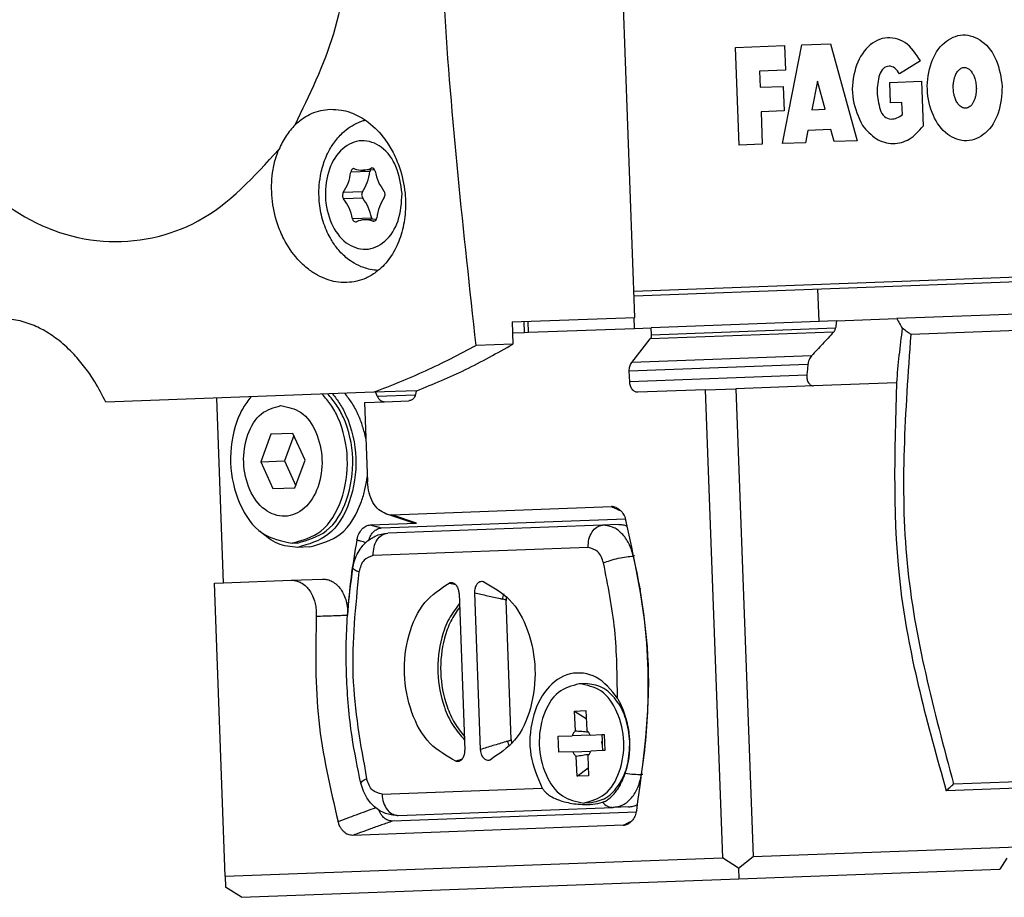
# Model space of a CAD drawing. Header units: millimetres. Extents: x -285 to 1270, y -233 to 203.
# Tile 14 of 26: x 524 to 569, y -233 to -192. Entities that reach past the tile are written whole.
import ezdxf

# ---------------------------------------------------------------- set-up
doc = ezdxf.new("R2010")
doc.units = ezdxf.units.MM

# ---------------------------------------------------------------- blocks, each defined once
blk = doc.blocks.new('CABEZA__33', base_point=(532.601, -232.801))
at = {"color": 3, "linetype": 'Continuous'}
for p, q in [((560.437, -206.298), (560.382, -204.799)), ((551.937, -206.613), (551.918, -206.109)), ((546.88, -206.8), (546.861, -206.296)), ((547.066, -206.793), (547.048, -206.29)), ((552.717, -206.907), (561.195, -206.593)), ((561.106, -206.788), (552.661, -207.101)), ((560.09, -207.881), (551.812, -208.188)), ((559.923, -208.27), (551.7, -208.575)), ((559.875, -208.766), (551.719, -209.069)), ((540.103, -209.731), (541.858, -209.666)), ((541.91, -215.579), (540.763, -215.193)), ((549.806, -216.699), (539.913, -217.065)), ((551.955, -217.09), (551.893, -217.092)), ((552.327, -227.142), (552.265, -227.144)), ((540.32, -228.058), (547.696, -227.784))]:
    blk.add_line(p, q, dxfattribs=at)
at = {"color": 7, "linetype": 'Continuous'}
for p, q in [((575.138, -205.753), (564.013, -206.165)), ((561.241, -206.268), (564.013, -206.165)), ((547.066, -206.793), (551.937, -206.613)), ((551.937, -206.613), (552.705, -206.584)), ((560.437, -206.298), (552.705, -206.584)), ((552.717, -206.907), (552.705, -206.584)), ((561.241, -206.268), (560.437, -206.298)), ((580.201, -206.316), (564.658, -206.892)), ((546.326, -206.821), (546.88, -206.8)), ((546.88, -206.8), (547.066, -206.793)), ((551.812, -208.188), (552.661, -207.101)), ((551.719, -209.069), (551.7, -208.575)), ((555.197, -209.44), (556.611, -209.388)), ((560.186, -209.255), (556.611, -209.388)), ((556.611, -209.388), (557.409, -230.927)), ((564, -209.114), (560.186, -209.255)), ((533.025, -218.321), (532.71, -209.824)), ((555.197, -209.44), (552.09, -209.555)), ((555.197, -209.44), (555.996, -230.979)), ((539.51, -210.021), (540.426, -209.987)), ((539.51, -210.021), (539.646, -213.68)), ((540.426, -209.987), (541.555, -209.946)), ((535.198, -211.486), (534.734, -212.754)), ((536.218, -211.448), (535.198, -211.486)), ((536.259, -211.539), (535.829, -212.713)), ((536.774, -212.678), (536.218, -211.448)), ((534.734, -212.754), (535.829, -212.713)), ((534.734, -212.754), (535.29, -213.984)), ((535.829, -212.713), (536.344, -213.853)), ((536.31, -213.946), (536.774, -212.678)), ((535.29, -213.984), (536.31, -213.946)), ((540.763, -215.193), (550.876, -214.818)), ((541.643, -215.54), (540.496, -215.153)), ((539.789, -215.658), (541.91, -215.579)), ((540.301, -215.8), (551.526, -215.384)), ((550.475, -215.673), (540.583, -216.04)), ((551.182, -215.647), (550.475, -215.673)), ((536.425, -216.494), (536.177, -216.503)), ((536.997, -216.673), (536.432, -216.694)), ((532.601, -218.337), (533.025, -218.321)), ((533.101, -231.828), (532.601, -218.337)), ((533.025, -218.321), (536.142, -218.206)), ((536.142, -218.206), (537.578, -218.152)), ((545.003, -218.28), (544.973, -218.272)), ((543.869, -218.812), (544.137, -226.023)), ((544.576, -218.786), (544.843, -225.997)), ((552.24, -218.61), (552.198, -218.611)), ((546.266, -225.542), (546.029, -219.133)), ((549.684, -222.957), (549.4, -222.968)), ((552.599, -223.6), (552.571, -223.601)), ((549.185, -224.227), (549.708, -224.207)), ((549.219, -225.136), (549.185, -224.227)), ((549.185, -224.227), (549.722, -224.576)), ((549.708, -224.207), (549.742, -225.117)), ((548.429, -225.386), (549.072, -225.362)), ((548.456, -226.125), (548.429, -225.386)), ((549.906, -225.331), (549.072, -225.362)), ((549.906, -225.331), (550.442, -225.311)), ((550.442, -225.311), (550.548, -225.307)), ((550.442, -225.311), (550.451, -225.568)), ((550.548, -225.307), (550.576, -226.046)), ((549.099, -226.101), (548.456, -226.125)), ((549.099, -226.101), (549.933, -226.07)), ((550.469, -226.05), (549.933, -226.07)), ((550.46, -225.794), (550.469, -226.05)), ((550.576, -226.046), (550.469, -226.05)), ((545.277, -226.48), (545.306, -226.469)), ((549.296, -227.225), (549.263, -226.315)), ((549.786, -226.296), (549.819, -227.205)), ((549.296, -227.225), (549.806, -226.837)), ((566.631, -227.583), (580.97, -227.052)), ((549.819, -227.205), (549.296, -227.225)), ((580.981, -227.351), (566.29, -227.896)), ((552.026, -228.875), (540.801, -229.291)), ((541.064, -229.031), (550.957, -228.664)), ((549.887, -228.454), (549.604, -228.464)), ((551.663, -228.638), (550.957, -228.664)), ((557.409, -230.927), (619.592, -228.622)), ((551.419, -229.487), (538.968, -229.949)), ((533.101, -231.828), (555.996, -230.979)), ((556.721, -231.453), (555.996, -230.979)), ((556.721, -231.453), (557.409, -230.927)), ((569.087, -230.994), (568.752, -231.507)), ((556.721, -231.453), (556.739, -231.952)), ((556.739, -231.952), (568.752, -231.507)), ((533.101, -231.828), (533.12, -232.327)), ((533.845, -232.801), (556.739, -231.952)), ((533.845, -232.801), (533.12, -232.327))]:
    blk.add_line(p, q, dxfattribs=at)
for centre, radius, start, end in [((610.481, -212.813), 46.629, 172.3511, 175.4503), ((550.893, -215.331), 0.514, 66.7968, 91.9014), ((540.738, -214.443), 0.75, 251.1868, 271.9405), ((541.885, -214.829), 0.75, 251.1868, 271.9405), ((543.508, -218.571), 0.253, 77.2096, 113.5975), ((525.88, -223.088), 26.697, 358.8983, 9.6525), ((550.678, -225.672), 0.25, 155.1895, 209.0551), ((551.236, -225.652), 0.789, 173.8814, 190.3631), ((547.649, -225.787), 4.082, 341.4455, 2.1507), ((543.794, -226.29), 0.253, 250.6471, 287.035), ((551.398, -228.974), 0.514, 272.3431, 297.4477)]:
    blk.add_arc(centre, radius, start, end, dxfattribs=at)
at = {"color": 3, "linetype": 'Continuous'}
for centre, radius, start, end in [((526.717, -222.95), 25.848, 9.6634, 13.0988), ((545.694, -219.802), 0.748, 63.3679, 77.1141), ((526.362, -223.12), 26.214, 351.1695, 358.9488), ((545.883, -224.901), 0.748, 287.1304, 300.8767)]:
    blk.add_arc(centre, radius, start, end, dxfattribs=at)
at = {"color": 7, "linetype": 'Continuous'}
for points, knots in [([(564.013, -206.165), (564.055, -206.239), (564.139, -206.386), (564.225, -206.533), (564.268, -206.606)], [0, 0, 0, 0, 0.2541256, 0.5092273, 0.5092273, 0.5092273, 0.5092273]), ([(561.106, -206.788), (561.119, -206.772), (561.142, -206.745), (561.165, -206.7), (561.184, -206.652), (561.191, -206.615), (561.195, -206.593)], [0, 0, 0, 0, 0.0624059, 0.1063843, 0.1507536, 0.217411, 0.217411, 0.217411, 0.217411]), ([(561.241, -206.268), (561.233, -206.322), (561.218, -206.43), (561.203, -206.539), (561.195, -206.593)], [0, 0, 0, 0, 0.1641745, 0.3284478, 0.3284478, 0.3284478, 0.3284478]), ([(564.658, -206.892), (564.625, -206.868), (564.56, -206.82), (564.463, -206.749), (564.365, -206.678), (564.3, -206.63), (564.268, -206.606)], [0, 0, 0, 0, 0.1209656, 0.2418427, 0.3627963, 0.4836589, 0.4836589, 0.4836589, 0.4836589]), ([(552.717, -206.907), (552.716, -206.944), (552.714, -207.013), (552.678, -207.073), (552.661, -207.101)], [0, 0, 0, 0, 0.1069444, 0.2046248, 0.2046248, 0.2046248, 0.2046248]), ([(561.106, -206.788), (560.936, -206.97), (560.595, -207.332), (560.258, -207.698), (560.09, -207.881)], [0, 0, 0, 0, 0.747067, 1.492396, 1.492396, 1.492396, 1.492396]), ([(564.658, -206.892), (564.405, -210.419), (563.903, -217.427), (565.726, -224.212), (566.631, -227.583)], [0, 0, 0, 0, 10.524812, 20.915717, 20.915717, 20.915717, 20.915717]), ([(560.09, -207.881), (560.068, -207.907), (560.023, -207.962), (559.972, -208.064), (559.937, -208.168), (559.927, -208.241), (559.923, -208.27)], [0, 0, 0, 0, 0.10212, 0.2097648, 0.3418034, 0.4302463, 0.4302463, 0.4302463, 0.4302463]), ([(551.7, -208.575), (551.703, -208.502), (551.707, -208.364), (551.778, -208.244), (551.812, -208.188)], [0, 0, 0, 0, 0.2138888, 0.4092495, 0.4092495, 0.4092495, 0.4092495]), ([(559.923, -208.27), (559.915, -208.353), (559.898, -208.518), (559.883, -208.684), (559.875, -208.766)], [0, 0, 0, 0, 0.2489843, 0.4981391, 0.4981391, 0.4981391, 0.4981391]), ([(559.875, -208.766), (559.874, -208.793), (559.87, -208.856), (559.881, -208.95), (559.907, -209.041), (559.946, -209.12), (559.995, -209.181), (560.054, -209.225), (560.116, -209.252), (560.163, -209.254), (560.186, -209.255)], [0, 0, 0, 0, 0.0801925, 0.1903554, 0.279463, 0.3627165, 0.4540356, 0.5131155, 0.5827123, 0.6518171, 0.6518171, 0.6518171, 0.6518171]), ([(552.09, -209.555), (552.043, -209.548), (551.942, -209.534), (551.823, -209.417), (551.74, -209.258), (551.726, -209.133), (551.719, -209.069)], [0, 0, 0, 0, 0.1405503, 0.2983593, 0.4777652, 0.6709899, 0.6709899, 0.6709899, 0.6709899]), ([(564, -209.114), (563.905, -212.329), (563.719, -218.706), (565.437, -224.85), (566.29, -227.896)], [0, 0, 0, 0, 9.588663, 19.018272, 19.018272, 19.018272, 19.018272]), ([(534.28, -209.765), (534.155, -209.933), (533.894, -210.281), (533.455, -211.273), (533.235, -212.818), (533.637, -214.64), (534.633, -216.178), (535.693, -216.401), (536.177, -216.503)], [0, 0, 0, 0, 0.625784, 1.301491, 3.235285, 5.16908, 6.87254, 8.309266, 8.309266, 8.309266, 8.309266]), ([(536.177, -216.503), (536.653, -216.365), (537.693, -216.064), (538.572, -214.457), (538.839, -212.61), (538.505, -211.086), (537.994, -210.129), (537.708, -209.801), (537.57, -209.644)], [0, 0, 0, 0, 1.436726, 3.140187, 5.073981, 7.007775, 7.683482, 8.309266, 8.309266, 8.309266, 8.309266]), ([(536.425, -216.494), (536.9, -216.356), (537.94, -216.055), (538.82, -214.448), (539.086, -212.601), (538.753, -211.077), (538.241, -210.12), (537.955, -209.792), (537.818, -209.634)], [0, 0, 0, 0, 1.436726, 3.140187, 5.073981, 7.007775, 7.683482, 8.309266, 8.309266, 8.309266, 8.309266]), ([(538.04, -209.626), (538.156, -209.774), (538.396, -210.079), (538.891, -211.028), (539.234, -212.596), (538.953, -214.54), (538.028, -216.232), (536.933, -216.549), (536.432, -216.694)], [0, 0, 0, 0, 0.562575, 1.162608, 3.198181, 5.233754, 7.02687, 8.539213, 8.539213, 8.539213, 8.539213]), ([(539.572, -211.685), (539.528, -211.496), (539.442, -211.121), (539.229, -210.574), (538.961, -210.058), (538.721, -209.753), (538.605, -209.605)], [0, 0, 0, 0, 0.581257, 1.154852, 1.754885, 2.31746, 2.31746, 2.31746, 2.31746]), ([(540.103, -209.731), (540.091, -209.701), (540.066, -209.641), (540.039, -209.582), (540.026, -209.553)], [0, 0, 0, 0, 0.0977155, 0.1948194, 0.1948194, 0.1948194, 0.1948194]), ([(540.103, -209.731), (540.141, -209.805), (540.211, -209.941), (540.359, -209.973), (540.426, -209.987)], [0, 0, 0, 0, 0.2349873, 0.431671, 0.431671, 0.431671, 0.431671]), ([(541.89, -209.483), (541.884, -209.539), (541.873, -209.647), (541.806, -209.794), (541.701, -209.914), (541.602, -209.935), (541.555, -209.946)], [0, 0, 0, 0, 0.1666923, 0.3223991, 0.4802081, 0.6207585, 0.6207585, 0.6207585, 0.6207585]), ([(535.659, -210.168), (535.34, -210.26), (534.642, -210.463), (534.052, -211.541), (533.874, -212.782), (534.144, -214.03), (534.811, -215.001), (535.853, -215.402), (536.864, -214.925), (537.456, -213.907), (537.633, -212.642), (537.364, -211.418), (536.696, -210.387), (535.985, -210.237), (535.659, -210.168)], [0, 0, 0, 0, 0.964119, 2.107231, 3.404908, 4.702586, 5.845698, 6.809817, 7.773935, 8.917047, 10.214725, 11.512403, 12.655514, 13.619633, 13.619633, 13.619633, 13.619633]), ([(536.997, -216.673), (537.498, -216.529), (538.594, -216.215), (539.263, -214.969), (539.549, -214.036), (539.608, -213.654), (539.638, -213.462)], [0, 0, 0, 0, 1.512343, 3.30546, 3.879055, 4.460312, 4.460312, 4.460312, 4.460312]), ([(540.496, -215.153), (540.382, -215.096), (540.138, -214.973), (539.879, -214.615), (539.696, -214.177), (539.663, -213.849), (539.646, -213.68)], [0, 0, 0, 0, 0.379137, 0.809087, 1.286762, 1.792293, 1.792293, 1.792293, 1.792293]), ([(551.095, -214.859), (551.145, -214.886), (551.25, -214.942), (551.385, -215.09), (551.486, -215.262), (551.528, -215.392), (551.545, -215.446)], [0, 0, 0, 0, 0.1697362, 0.353399, 0.5919613, 0.7622737, 0.7622737, 0.7622737, 0.7622737]), ([(539.164, -216.348), (539.177, -216.294), (539.198, -216.201), (539.249, -216.075), (539.309, -215.962), (539.385, -215.859), (539.478, -215.772), (539.576, -215.71), (539.68, -215.669), (539.753, -215.662), (539.789, -215.658)], [0, 0, 0, 0, 0.165902, 0.287366, 0.404694, 0.549998, 0.670673, 0.78542, 0.895016, 1.002831, 1.002831, 1.002831, 1.002831]), ([(551.624, -215.729), (551.552, -215.703), (551.409, -215.652), (551.257, -215.649), (551.182, -215.647)], [0, 0, 0, 0, 0.2279461, 0.4520193, 0.4520193, 0.4520193, 0.4520193]), ([(536.432, -216.694), (536.117, -216.663), (535.464, -216.6), (534.963, -216.175), (534.704, -215.954)], [0, 0, 0, 0, 0.926638, 1.920564, 1.920564, 1.920564, 1.920564]), ([(538.977, -217.645), (538.996, -217.551), (539.038, -217.333), (539.162, -217.014), (539.334, -216.729), (539.542, -216.487), (539.763, -216.305), (540.021, -216.162), (540.288, -216.067), (540.485, -216.049), (540.583, -216.04)], [0, 0, 0, 0, 0.286844, 0.665149, 1.020457, 1.281593, 1.619724, 1.869174, 2.166391, 2.460239, 2.460239, 2.460239, 2.460239]), ([(539.711, -216.353), (539.72, -216.328), (539.734, -216.283), (539.773, -216.193), (539.826, -216.096), (539.908, -215.99), (539.994, -215.911), (540.093, -215.85), (540.193, -215.811), (540.265, -215.804), (540.301, -215.8)], [0, 0, 0, 0, 0.0786688, 0.1423228, 0.2960658, 0.4065985, 0.5439759, 0.6433462, 0.753484, 0.8618195, 0.8618195, 0.8618195, 0.8618195]), ([(539.164, -216.348), (539.065, -216.919), (538.864, -218.067), (538.775, -219.228), (538.729, -219.812)], [0, 0, 0, 0, 1.737677, 3.492601, 3.492601, 3.492601, 3.492601]), ([(539.344, -227.549), (539.197, -226.834), (538.861, -225.206), (538.646, -222.616), (538.669, -220.017), (538.883, -218.369), (538.977, -217.645)], [0, 0, 0, 0, 2.188523, 4.983335, 7.778146, 9.966669, 9.966669, 9.966669, 9.966669]), ([(536.142, -218.206), (536.234, -218.211), (536.392, -218.221), (536.63, -218.329), (536.823, -218.478), (536.999, -218.691), (537.136, -218.932), (537.231, -219.203), (537.295, -219.516), (537.294, -219.732), (537.293, -219.861)], [0, 0, 0, 0, 0.274551, 0.468838, 0.775306, 0.997888, 1.292677, 1.601881, 1.858802, 2.246322, 2.246322, 2.246322, 2.246322]), ([(537.578, -218.152), (537.656, -218.156), (537.813, -218.164), (538.04, -218.26), (538.248, -218.414), (538.428, -218.624), (538.573, -218.881), (538.676, -219.173), (538.735, -219.488), (538.731, -219.704), (538.729, -219.812)], [0, 0, 0, 0, 0.231033, 0.470278, 0.726549, 1.000391, 1.295753, 1.605527, 1.926789, 2.25068, 2.25068, 2.25068, 2.25068]), ([(543.71, -226.528), (543.289, -226.289), (542.379, -225.773), (541.597, -224.259), (541.26, -222.519), (541.468, -220.759), (542.135, -219.191), (543.004, -218.609), (543.407, -218.339)], [0, 0, 0, 0, 1.428045, 3.081409, 4.889914, 6.698419, 8.351783, 9.779829, 9.779829, 9.779829, 9.779829]), ([(543.869, -218.812), (543.867, -218.783), (543.863, -218.726), (543.845, -218.646), (543.818, -218.568), (543.782, -218.496), (543.735, -218.431), (543.685, -218.384), (543.629, -218.345), (543.588, -218.332), (543.564, -218.325)], [0, 0, 0, 0, 0.0870051, 0.1726581, 0.2434798, 0.3358458, 0.4117479, 0.4830353, 0.54012, 0.6139507, 0.6139507, 0.6139507, 0.6139507]), ([(544.973, -218.272), (544.947, -218.268), (544.895, -218.262), (544.816, -218.284), (544.745, -218.328), (544.678, -218.398), (544.63, -218.482), (544.597, -218.578), (544.577, -218.677), (544.576, -218.749), (544.576, -218.786)], [0, 0, 0, 0, 0.0777853, 0.1562261, 0.2388277, 0.3280342, 0.4436561, 0.5264892, 0.633398, 0.7429755, 0.7429755, 0.7429755, 0.7429755]), ([(545.003, -218.28), (545.424, -218.52), (546.334, -219.036), (547.115, -220.549), (547.453, -222.29), (547.245, -224.05), (546.578, -225.617), (545.709, -226.199), (545.306, -226.469)], [0, 0, 0, 0, 1.428045, 3.081409, 4.889914, 6.698419, 8.351783, 9.779829, 9.779829, 9.779829, 9.779829]), ([(546.044, -218.951), (546.038, -218.985), (546.028, -219.046), (546.028, -219.107), (546.029, -219.133)], [0, 0, 0, 0, 0.1035753, 0.1832634, 0.1832634, 0.1832634, 0.1832634]), ([(543.893, -219.438), (543.748, -219.651), (543.448, -220.094), (543.091, -221.107), (542.941, -222.457), (543.19, -223.792), (543.622, -224.776), (543.954, -225.195), (544.114, -225.397)], [0, 0, 0, 0, 0.769285, 1.60015, 3.193648, 4.787146, 5.618011, 6.387296, 6.387296, 6.387296, 6.387296]), ([(537.293, -219.861), (537.264, -221.468), (537.205, -224.663), (537.935, -227.774), (538.298, -229.321)], [0, 0, 0, 0, 4.799753, 9.545563, 9.545563, 9.545563, 9.545563]), ([(551.156, -223.633), (550.865, -223.256), (550.323, -222.555), (548.906, -222.36), (547.758, -223.214), (547.155, -224.613), (547.044, -226.267), (547.481, -227.285), (547.696, -227.784)], [0, 0, 0, 0, 1.381436, 2.576011, 3.85171, 5.371596, 7.043611, 8.656285, 8.656285, 8.656285, 8.656285]), ([(549.4, -222.968), (549.056, -223.068), (548.303, -223.286), (547.667, -224.447), (547.475, -225.791), (547.766, -227.117), (548.487, -228.228), (549.253, -228.39), (549.604, -228.464)], [0, 0, 0, 0, 1.039736, 2.272504, 3.67196, 5.071416, 6.304184, 7.34392, 7.34392, 7.34392, 7.34392]), ([(549.604, -228.464), (549.948, -228.364), (550.701, -228.146), (551.338, -226.985), (551.529, -225.641), (551.239, -224.315), (550.518, -223.204), (549.751, -223.042), (549.4, -222.968)], [0, 0, 0, 0, 1.039736, 2.272504, 3.67196, 5.071416, 6.304184, 7.34392, 7.34392, 7.34392, 7.34392]), ([(551.729, -225.633), (551.688, -225.278), (551.609, -224.594), (551.156, -223.719), (550.499, -223.071), (549.945, -222.994), (549.684, -222.957)], [0, 0, 0, 0, 1.062736, 2.049468, 2.917418, 3.690445, 3.690445, 3.690445, 3.690445]), ([(551.729, -225.633), (551.724, -225.543), (551.712, -225.334), (551.66, -224.983), (551.569, -224.592), (551.446, -224.226), (551.326, -223.945), (551.24, -223.778), (551.189, -223.687), (551.167, -223.651), (551.156, -223.633)], [0, 0, 0, 0, 0.271636, 0.628797, 1.060775, 1.474906, 1.786834, 1.977089, 2.035937, 2.101387, 2.101387, 2.101387, 2.101387]), ([(549.219, -225.136), (549.189, -225.168), (549.128, -225.236), (549.091, -225.319), (549.072, -225.362)], [0, 0, 0, 0, 0.1305274, 0.2711697, 0.2711697, 0.2711697, 0.2711697]), ([(549.219, -225.136), (549.318, -225.144), (549.515, -225.159), (549.712, -225.176), (549.81, -225.184)], [0, 0, 0, 0, 0.2966439, 0.5933276, 0.5933276, 0.5933276, 0.5933276]), ([(549.906, -225.331), (549.883, -225.289), (549.84, -225.209), (549.774, -225.147), (549.742, -225.117)], [0, 0, 0, 0, 0.1406422, 0.2711697, 0.2711697, 0.2711697, 0.2711697]), ([(546.266, -225.542), (546.268, -225.569), (546.272, -225.63), (546.286, -225.69), (546.295, -225.723)], [0, 0, 0, 0, 0.0797017, 0.1832634, 0.1832634, 0.1832634, 0.1832634]), ([(549.887, -228.454), (550.145, -228.398), (550.692, -228.28), (551.299, -227.585), (551.687, -226.679), (551.714, -225.991), (551.729, -225.633)], [0, 0, 0, 0, 0.773674, 1.641694, 2.628426, 3.691162, 3.691162, 3.691162, 3.691162]), ([(543.868, -226.531), (543.888, -226.524), (543.929, -226.508), (543.98, -226.468), (544.028, -226.416), (544.071, -226.348), (544.104, -226.27), (544.124, -226.194), (544.137, -226.114), (544.137, -226.056), (544.137, -226.023)], [0, 0, 0, 0, 0.0637297, 0.1309411, 0.1907642, 0.2781225, 0.3704885, 0.4413102, 0.513638, 0.6139615, 0.6139615, 0.6139615, 0.6139615]), ([(544.843, -225.997), (544.845, -226.026), (544.851, -226.098), (544.876, -226.195), (544.92, -226.295), (544.974, -226.376), (545.045, -226.441), (545.125, -226.482), (545.206, -226.496), (545.257, -226.484), (545.277, -226.48)], [0, 0, 0, 0, 0.088085, 0.2164582, 0.2992913, 0.4149131, 0.5041196, 0.5867212, 0.6806115, 0.7428718, 0.7428718, 0.7428718, 0.7428718]), ([(549.099, -226.101), (549.121, -226.143), (549.165, -226.223), (549.231, -226.285), (549.263, -226.315)], [0, 0, 0, 0, 0.1406422, 0.2711697, 0.2711697, 0.2711697, 0.2711697]), ([(549.786, -226.296), (549.815, -226.264), (549.876, -226.196), (549.914, -226.113), (549.933, -226.07)], [0, 0, 0, 0, 0.1305274, 0.2711697, 0.2711697, 0.2711697, 0.2711697]), ([(549.849, -226.224), (549.751, -226.239), (549.556, -226.27), (549.36, -226.3), (549.263, -226.315)], [0, 0, 0, 0, 0.2966838, 0.5933276, 0.5933276, 0.5933276, 0.5933276]), ([(550.474, -228.425), (550.518, -228.407), (550.626, -228.365), (550.785, -228.256), (550.937, -228.116), (551.077, -227.953), (551.203, -227.772), (551.323, -227.561), (551.432, -227.331), (551.49, -227.169), (551.52, -227.086)], [0, 0, 0, 0, 0.142037, 0.347539, 0.572688, 0.761318, 0.989539, 1.234424, 1.487685, 1.751845, 1.751845, 1.751845, 1.751845]), ([(541.011, -229.03), (540.922, -229.026), (540.742, -229.018), (540.474, -228.943), (540.215, -228.819), (539.961, -228.636), (539.75, -228.413), (539.582, -228.166), (539.44, -227.887), (539.38, -227.673), (539.344, -227.549)], [0, 0, 0, 0, 0.267663, 0.538513, 0.82824, 1.126137, 1.473002, 1.742566, 2.020015, 2.407724, 2.407724, 2.407724, 2.407724]), ([(547.696, -227.784), (547.709, -227.804), (547.736, -227.847), (547.799, -227.923), (547.907, -228.029), (548.095, -228.162), (548.312, -228.27), (548.554, -228.36), (548.819, -228.435), (549.163, -228.499), (549.573, -228.533), (550.02, -228.533), (550.323, -228.461), (550.474, -228.425)], [0, 0, 0, 0, 0.069795, 0.151684, 0.296876, 0.522985, 0.837912, 1.020963, 1.297855, 1.664467, 2.066588, 2.532812, 2.997171, 2.997171, 2.997171, 2.997171]), ([(566.29, -227.896), (566.318, -227.87), (566.375, -227.818), (566.46, -227.739), (566.546, -227.661), (566.603, -227.609), (566.631, -227.583)], [0, 0, 0, 0, 0.1158026, 0.2315742, 0.3475339, 0.463193, 0.463193, 0.463193, 0.463193]), ([(540.801, -229.291), (540.76, -229.289), (540.687, -229.287), (540.585, -229.254), (540.486, -229.202), (540.395, -229.13), (540.305, -229.03), (540.245, -228.938), (540.2, -228.85), (540.182, -228.807), (540.172, -228.782)], [0, 0, 0, 0, 0.1231194, 0.2188731, 0.3183049, 0.455768, 0.5663039, 0.7199966, 0.7834393, 0.8617933, 0.8617933, 0.8617933, 0.8617933]), ([(552.041, -228.811), (552.019, -228.893), (551.985, -229.026), (551.884, -229.21), (551.774, -229.345), (551.673, -229.406), (551.635, -229.43)], [0, 0, 0, 0, 0.2527343, 0.4089185, 0.6283442, 0.7622399, 0.7622399, 0.7622399, 0.7622399]), ([(551.663, -228.638), (551.738, -228.631), (551.889, -228.616), (552.028, -228.554), (552.098, -228.523)], [0, 0, 0, 0, 0.2240732, 0.4520193, 0.4520193, 0.4520193, 0.4520193]), ([(538.968, -229.949), (538.932, -229.948), (538.86, -229.946), (538.754, -229.914), (538.653, -229.86), (538.56, -229.786), (538.475, -229.692), (538.406, -229.586), (538.343, -229.462), (538.315, -229.372), (538.298, -229.321)], [0, 0, 0, 0, 0.106609, 0.2149503, 0.328113, 0.4470277, 0.57268, 0.7054039, 0.8250402, 0.9878484, 0.9878484, 0.9878484, 0.9878484]), ([(541.011, -229.03), (541.02, -229.03), (541.038, -229.031), (541.055, -229.031), (541.064, -229.031)], [0, 0, 0, 0, 0.02627263, 0.0525984, 0.0525984, 0.0525984, 0.0525984])]:
    blk.add_open_spline(points, degree=3, knots=knots, dxfattribs=at)
at = {"color": 3, "linetype": 'Continuous'}
for points, knots in [([(550.876, -214.818), (550.945, -214.848), (551.085, -214.907), (551.224, -214.966), (551.294, -214.996)], [0, 0, 0, 0, 0.227423, 0.4546497, 0.4546497, 0.4546497, 0.4546497]), ([(539.789, -215.658), (539.815, -215.665), (539.867, -215.68), (539.978, -215.711), (540.123, -215.751), (540.242, -215.784), (540.301, -215.8)], [0, 0, 0, 0, 0.0810489, 0.1621065, 0.3469988, 0.5319373, 0.5319373, 0.5319373, 0.5319373]), ([(549.806, -216.699), (549.811, -216.569), (549.821, -216.318), (549.962, -215.989), (550.183, -215.736), (550.382, -215.693), (550.475, -215.673)], [0, 0, 0, 0, 0.386449, 0.745261, 1.060879, 1.34198, 1.34198, 1.34198, 1.34198]), ([(551.893, -217.092), (551.832, -216.893), (551.717, -216.512), (551.383, -216.048), (550.959, -215.724), (550.632, -215.69), (550.475, -215.673)], [0, 0, 0, 0, 0.619656, 1.186721, 1.693338, 2.157937, 2.157937, 2.157937, 2.157937]), ([(539.913, -217.065), (539.918, -216.935), (539.928, -216.685), (540.069, -216.356), (540.29, -216.103), (540.489, -216.06), (540.583, -216.04)], [0, 0, 0, 0, 0.386449, 0.745261, 1.060879, 1.34198, 1.34198, 1.34198, 1.34198]), ([(539.164, -216.348), (539.19, -216.356), (539.242, -216.371), (539.337, -216.398), (539.448, -216.43), (539.533, -216.455), (539.576, -216.467)], [0, 0, 0, 0, 0.0811244, 0.1622584, 0.2950842, 0.4279356, 0.4279356, 0.4279356, 0.4279356]), ([(539.913, -217.065), (539.755, -217.123), (539.403, -217.251), (539.31, -217.621), (539.259, -217.825)], [0, 0, 0, 0, 0.475144, 1.06291, 1.06291, 1.06291, 1.06291]), ([(550.514, -217.408), (550.448, -217.208), (550.328, -216.846), (549.967, -216.744), (549.806, -216.699)], [0, 0, 0, 0, 0.587766, 1.06291, 1.06291, 1.06291, 1.06291]), ([(550.514, -217.408), (550.617, -217.369), (550.84, -217.283), (551.195, -217.193), (551.551, -217.12), (551.785, -217.101), (551.893, -217.092)], [0, 0, 0, 0, 0.33067, 0.71489, 1.096444, 1.419577, 1.419577, 1.419577, 1.419577]), ([(551.156, -223.633), (551.146, -222.581), (551.126, -220.486), (550.718, -218.431), (550.514, -217.408)], [0, 0, 0, 0, 3.147571, 6.269741, 6.269741, 6.269741, 6.269741]), ([(539.259, -217.825), (539.18, -217.803), (539.064, -217.771), (538.998, -217.675), (538.977, -217.645)], [0, 0, 0, 0, 0.2344333, 0.3425975, 0.3425975, 0.3425975, 0.3425975]), ([(543.714, -218.412), (543.663, -218.4), (543.56, -218.376), (543.458, -218.352), (543.407, -218.339)], [0, 0, 0, 0, 0.1580503, 0.3160923, 0.3160923, 0.3160923, 0.3160923]), ([(544.576, -218.786), (544.775, -218.83), (545.172, -218.918), (545.584, -219.011), (545.814, -219.062), (545.845, -219.069), (545.86, -219.073)], [0, 0, 0, 0, 0.610135, 1.220352, 1.268209, 1.316067, 1.316067, 1.316067, 1.316067]), ([(545.92, -218.834), (545.904, -218.874), (545.874, -218.951), (545.865, -219.033), (545.86, -219.073)], [0, 0, 0, 0, 0.1284344, 0.2469565, 0.2469565, 0.2469565, 0.2469565]), ([(543.887, -219.275), (543.716, -219.503), (543.359, -219.98), (542.965, -221.058), (542.807, -222.462), (543.069, -223.85), (543.542, -224.896), (543.933, -225.345), (544.12, -225.56)], [0, 0, 0, 0, 0.85084, 1.778858, 3.404171, 5.029483, 5.957501, 6.808342, 6.808342, 6.808342, 6.808342]), ([(537.293, -219.861), (537.426, -219.857), (537.69, -219.848), (538.062, -219.835), (538.408, -219.823), (538.622, -219.816), (538.729, -219.812)], [0, 0, 0, 0, 0.397358, 0.794721, 1.115883, 1.437048, 1.437048, 1.437048, 1.437048]), ([(546.103, -225.615), (546.088, -225.62), (546.057, -225.629), (545.832, -225.698), (545.427, -225.82), (545.038, -225.938), (544.843, -225.997)], [0, 0, 0, 0, 0.047858, 0.095715, 0.705933, 1.316067, 1.316067, 1.316067, 1.316067]), ([(546.103, -225.615), (546.11, -225.654), (546.125, -225.736), (546.161, -225.81), (546.18, -225.849)], [0, 0, 0, 0, 0.118522, 0.2469565, 0.2469565, 0.2469565, 0.2469565]), ([(543.71, -226.528), (543.76, -226.512), (543.861, -226.481), (543.961, -226.449), (544.011, -226.433)], [0, 0, 0, 0, 0.1580429, 0.316094, 0.316094, 0.316094, 0.316094]), ([(539.344, -227.549), (539.363, -227.517), (539.422, -227.416), (539.534, -227.376), (539.612, -227.348)], [0, 0, 0, 0, 0.1081641, 0.3425975, 0.3425975, 0.3425975, 0.3425975]), ([(540.32, -228.058), (540.159, -228.012), (539.798, -227.91), (539.678, -227.548), (539.612, -227.348)], [0, 0, 0, 0, 0.475144, 1.06291, 1.06291, 1.06291, 1.06291]), ([(550.957, -228.664), (551.112, -228.636), (551.436, -228.578), (551.834, -228.223), (552.133, -227.736), (552.22, -227.347), (552.265, -227.144)], [0, 0, 0, 0, 0.4646, 0.971216, 1.538281, 2.157937, 2.157937, 2.157937, 2.157937]), ([(551.52, -227.086), (551.653, -227.105), (551.901, -227.141), (552.15, -227.143), (552.265, -227.144)], [0, 0, 0, 0, 0.4051717, 0.7485777, 0.7485777, 0.7485777, 0.7485777]), ([(540.32, -228.058), (540.335, -228.187), (540.364, -228.436), (540.525, -228.746), (540.746, -228.969), (540.926, -229.011), (541.011, -229.03)], [0, 0, 0, 0, 0.386449, 0.745261, 1.033658, 1.290972, 1.290972, 1.290972, 1.290972]), ([(550.474, -228.425), (550.545, -228.496), (550.679, -228.631), (550.867, -228.654), (550.957, -228.664)], [0, 0, 0, 0, 0.2909841, 0.5531088, 0.5531088, 0.5531088, 0.5531088]), ([(540.028, -228.679), (539.876, -228.736), (539.572, -228.848), (539.131, -229.012), (538.707, -229.169), (538.434, -229.27), (538.298, -229.321)], [0, 0, 0, 0, 0.486808, 0.973274, 1.409374, 1.845207, 1.845207, 1.845207, 1.845207]), ([(540.801, -229.291), (540.632, -229.351), (540.294, -229.472), (539.82, -229.643), (539.378, -229.801), (539.104, -229.899), (538.968, -229.949)], [0, 0, 0, 0, 0.538586, 1.076785, 1.512517, 1.948003, 1.948003, 1.948003, 1.948003]), ([(551.419, -229.487), (551.487, -229.452), (551.621, -229.383), (551.756, -229.314), (551.823, -229.279)], [0, 0, 0, 0, 0.2274272, 0.454658, 0.454658, 0.454658, 0.454658])]:
    blk.add_open_spline(points, degree=3, knots=knots, dxfattribs=at)
at = {"color": 7, "linetype": 'Continuous'}
blk.add_open_spline([(552.041, -228.811), (552.352, -226.569), (552.976, -222.085), (552.022, -217.659), (551.545, -215.446)], degree=3, dxfattribs=at)
at = {"color": 3, "linetype": 'Continuous'}
blk.add_open_spline([(539.259, -217.825), (539.091, -219.421), (538.755, -222.612), (539.326, -225.769), (539.612, -227.348)], degree=3, dxfattribs=at)
blk = doc.blocks.new('REGLA__34', base_point=(515.369, -210.013))
at = {"color": 7, "linetype": 'Continuous'}
for p, q in [((551.961, -206.108), (550.833, -175.683)), ((551.924, -205.112), (1071.573, -185.855)), ((539.973, -199.312), (539.436, -199.332)), ((540.057, -201.593), (539.521, -201.613)), ((546.308, -206.317), (551.961, -206.108)), ((546.308, -206.317), (546.345, -207.337)), ((546.345, -207.337), (544.652, -207.4)), ((539.936, -209.556), (527.609, -210.013)), ((541.923, -209.482), (539.936, -209.556))]:
    blk.add_line(p, q, dxfattribs=at)
at = {"color": 3, "linetype": 'Continuous'}
for p, q in [((1071.566, -185.655), (551.916, -204.912)), ((559.642, -193.568), (560.967, -193.519)), ((560.967, -193.519), (562.194, -197.977)), ((556.595, -193.681), (558.847, -193.598)), ((556.761, -198.178), (556.595, -193.681)), ((558.749, -198.105), (559.642, -193.568)), ((558.847, -193.598), (558.889, -194.722)), ((565.103, -194.304), (564.133, -194.903)), ((558.889, -194.722), (557.696, -194.766)), ((557.696, -194.766), (557.724, -195.516)), ((560.367, -195.23), (560.106, -196.553)), ((560.725, -196.53), (560.367, -195.23)), ((563.688, -195.295), (565.146, -195.241)), ((563.723, -196.232), (563.688, -195.295)), ((565.146, -195.241), (565.222, -197.302)), ((557.724, -195.516), (558.784, -195.477)), ((558.784, -195.477), (558.826, -196.601)), ((564.253, -196.212), (563.723, -196.232)), ((564.274, -196.774), (564.253, -196.212)), ((558.826, -196.601), (557.766, -196.64)), ((557.766, -196.64), (557.821, -198.139)), ((560.106, -196.553), (560.725, -196.53)), ((559.92, -197.498), (559.809, -198.065)), ((560.98, -197.459), (559.92, -197.498)), ((561.134, -198.016), (560.98, -197.459)), ((562.194, -197.977), (561.134, -198.016)), ((557.821, -198.139), (556.761, -198.178)), ((559.809, -198.065), (558.749, -198.105)), ((539.765, -199.387), (538.881, -199.42)), ((539.894, -199.236), (539.812, -199.239)), ((539.42, -200.329), (538.537, -200.362)), ((539.431, -200.62), (538.548, -200.653)), ((539.844, -201.534), (538.961, -201.567)), ((539.984, -201.675), (539.902, -201.678))]:
    blk.add_line(p, q, dxfattribs=at)
at = {"color": 7, "linetype": 'Continuous'}
for centre, radius, start, end in [((539.017, -199.364), 0.104, 68.8212, 91.8837), ((539.404, -198.365), 0.968, 248.8212, 271.8837), ((539.396, -198.365), 0.968, 272.3505, 295.4333), ((539.857, -199.333), 0.104, 92.3505, 115.4333), ((539.56, -202.58), 0.968, 92.3505, 115.4333), ((539.553, -202.58), 0.968, 68.8212, 91.8837), ((539.94, -201.58), 0.104, 248.8212, 271.8837), ((539.1, -201.612), 0.104, 272.3505, 295.4333)]:
    blk.add_arc(centre, radius, start, end, dxfattribs=at)
for points, knots in [([(536.321, -197.242), (536.987, -195.865), (538.365, -193.02), (539.002, -188.197), (538.667, -183.304), (537.243, -178.774), (534.974, -174.887), (532.687, -173.227), (531.606, -172.442)], [0, 0, 0, 0, 4.563564, 9.43223, 14.383244, 19.172389, 23.598469, 27.571286, 27.571286, 27.571286, 27.571286]), ([(544.652, -207.4), (544.077, -202.183), (542.926, -191.742), (542.826, -181.237), (542.776, -175.981)], [0, 0, 0, 0, 15.734121, 31.492019, 31.492019, 31.492019, 31.492019]), ([(536.321, -197.242), (536.453, -197.126), (536.685, -196.924), (537.088, -196.709), (537.493, -196.568), (537.788, -196.541), (537.935, -196.527)], [0, 0, 0, 0, 0.525499, 0.919049, 1.362424, 1.803996, 1.803996, 1.803996, 1.803996]), ([(537.935, -196.527), (538.106, -196.531), (538.411, -196.539), (538.881, -196.667), (539.3, -196.858), (539.873, -197.24), (540.399, -197.79), (540.848, -198.519), (541.198, -199.344), (541.407, -200.308), (541.413, -201.357), (541.237, -202.281), (540.889, -203.101), (540.459, -203.676), (540.013, -204.063), (539.61, -204.301), (539.156, -204.462), (538.854, -204.49), (538.703, -204.504)], [0, 0, 0, 0, 0.509312, 0.912144, 1.451007, 1.883888, 2.97231, 3.699382, 4.445011, 5.653491, 6.629899, 7.572607, 8.455701, 9.282053, 9.698238, 10.223146, 10.677455, 11.129714, 11.129714, 11.129714, 11.129714]), ([(540.145, -203.944), (540.018, -203.933), (539.793, -203.913), (539.417, -203.806), (539.06, -203.641), (538.647, -203.355), (538.282, -202.988), (537.991, -202.566), (537.723, -202.052), (537.503, -201.394), (537.413, -200.703), (537.416, -200.095), (537.48, -199.534), (537.627, -198.992), (537.84, -198.494), (538.099, -198.052), (538.449, -197.644), (538.844, -197.332), (539.147, -197.168), (539.384, -197.074), (539.49, -197.043), (539.548, -197.026)], [0, 0, 0, 0, 0.380112, 0.677304, 1.167138, 1.552428, 2.181342, 2.70682, 3.083543, 3.919046, 4.771541, 5.160777, 5.741446, 6.460805, 6.837528, 7.363005, 7.991919, 8.437258, 8.867112, 9.019526, 9.199427, 9.199427, 9.199427, 9.199427]), ([(519.568, -197.166), (520.646, -198.581), (522.67, -201.237), (527.386, -203.049), (532.276, -202.011), (534.434, -199.629), (535.57, -198.376)], [0, 0, 0, 0, 5.254341, 9.862045, 14.334293, 19.302027, 19.302027, 19.302027, 19.302027]), ([(536.321, -197.242), (536.174, -197.408), (535.869, -197.75), (535.672, -198.163), (535.57, -198.376)], [0, 0, 0, 0, 0.660714, 1.366504, 1.366504, 1.366504, 1.366504]), ([(538.703, -204.504), (538.531, -204.5), (538.223, -204.492), (537.769, -204.367), (537.344, -204.178), (536.882, -203.872), (536.316, -203.34), (535.834, -202.621), (535.433, -201.666), (535.256, -200.826), (535.226, -200.032), (535.273, -199.43), (535.384, -198.873), (535.514, -198.525), (535.57, -198.376)], [0, 0, 0, 0, 0.514941, 0.921217, 1.402754, 1.903904, 2.577356, 3.720568, 4.467522, 5.678513, 6.267543, 6.847345, 7.486975, 7.962186, 7.962186, 7.962186, 7.962186]), ([(538.537, -200.362), (538.62, -200.22), (538.791, -199.927), (538.851, -199.593), (538.881, -199.42)], [0, 0, 0, 0, 0.48692, 1.010141, 1.010141, 1.010141, 1.010141]), ([(539.013, -199.26), (538.981, -199.273), (538.908, -199.3), (538.891, -199.377), (538.881, -199.42)], [0, 0, 0, 0, 0.0978776, 0.2195505, 0.2195505, 0.2195505, 0.2195505]), ([(539.42, -200.329), (539.503, -200.188), (539.674, -199.895), (539.734, -199.56), (539.765, -199.387)], [0, 0, 0, 0, 0.48692, 1.010141, 1.010141, 1.010141, 1.010141]), ([(539.783, -199.319), (539.779, -199.33), (539.77, -199.352), (539.767, -199.375), (539.765, -199.387)], [0, 0, 0, 0, 0.03403707, 0.07015307, 0.07015307, 0.07015307, 0.07015307]), ([(539.996, -199.378), (539.983, -199.336), (539.96, -199.261), (539.886, -199.239), (539.852, -199.229)], [0, 0, 0, 0, 0.1216426, 0.2194993, 0.2194993, 0.2194993, 0.2194993]), ([(539.996, -199.378), (540.039, -199.549), (540.123, -199.878), (540.316, -200.157), (540.409, -200.292)], [0, 0, 0, 0, 0.523195, 1.010075, 1.010075, 1.010075, 1.010075]), ([(539.42, -200.329), (539.4, -200.378), (539.359, -200.477), (539.407, -200.572), (539.431, -200.62)], [0, 0, 0, 0, 0.1523546, 0.3047011, 0.3047011, 0.3047011, 0.3047011]), ([(540.42, -200.583), (540.44, -200.534), (540.481, -200.435), (540.433, -200.34), (540.409, -200.292)], [0, 0, 0, 0, 0.1523546, 0.3047011, 0.3047011, 0.3047011, 0.3047011]), ([(538.537, -200.362), (538.516, -200.411), (538.476, -200.51), (538.524, -200.605), (538.548, -200.653)], [0, 0, 0, 0, 0.1523546, 0.3047011, 0.3047011, 0.3047011, 0.3047011]), ([(538.961, -201.567), (538.917, -201.396), (538.833, -201.067), (538.641, -200.788), (538.548, -200.653)], [0, 0, 0, 0, 0.523195, 1.010075, 1.010075, 1.010075, 1.010075]), ([(539.844, -201.534), (539.801, -201.364), (539.717, -201.034), (539.524, -200.755), (539.431, -200.62)], [0, 0, 0, 0, 0.523195, 1.010075, 1.010075, 1.010075, 1.010075]), ([(540.42, -200.583), (540.337, -200.725), (540.165, -201.018), (540.106, -201.352), (540.075, -201.525)], [0, 0, 0, 0, 0.48692, 1.010141, 1.010141, 1.010141, 1.010141]), ([(538.961, -201.567), (538.974, -201.609), (538.997, -201.684), (539.071, -201.706), (539.104, -201.716)], [0, 0, 0, 0, 0.1216426, 0.2194993, 0.2194993, 0.2194993, 0.2194993]), ([(539.844, -201.534), (539.847, -201.546), (539.852, -201.569), (539.862, -201.59), (539.867, -201.6)], [0, 0, 0, 0, 0.03599332, 0.06992156, 0.06992156, 0.06992156, 0.06992156]), ([(539.943, -201.685), (539.976, -201.672), (540.048, -201.645), (540.066, -201.568), (540.075, -201.525)], [0, 0, 0, 0, 0.0978776, 0.2195505, 0.2195505, 0.2195505, 0.2195505]), ([(527.609, -210.013), (527.446, -209.694), (527.161, -209.137), (526.657, -208.408), (526.117, -207.763), (525.504, -207.192), (524.823, -206.722), (524.124, -206.39), (523.436, -206.201), (522.978, -206.192), (522.782, -206.189)], [0, 0, 0, 0, 1.072008, 1.876003, 2.650524, 3.592452, 4.380731, 5.122436, 5.908964, 6.494781, 6.494781, 6.494781, 6.494781]), ([(544.652, -207.4), (544.264, -207.608), (543.491, -208.021), (542.313, -208.583), (541.131, -209.1), (540.333, -209.405), (539.936, -209.556)], [0, 0, 0, 0, 1.321561, 2.627952, 3.916123, 5.190225, 5.190225, 5.190225, 5.190225]), ([(541.923, -209.482), (542.676, -209.173), (544.194, -208.548), (545.624, -207.743), (546.345, -207.337)], [0, 0, 0, 0, 2.439365, 4.919009, 4.919009, 4.919009, 4.919009])]:
    blk.add_open_spline(points, degree=3, knots=knots, dxfattribs=at)
at = {"color": 3, "linetype": 'Continuous'}
for points, knots in [([(565.103, -194.304), (564.898, -193.982), (564.52, -193.386), (563.421, -193.111), (562.48, -193.727), (561.994, -194.808), (561.902, -196.097), (562.257, -196.885), (562.43, -197.271)], [0, 0, 0, 0, 1.113216, 2.055073, 3.036372, 4.21345, 5.518093, 6.77244, 6.77244, 6.77244, 6.77244]), ([(568.867, -195.478), (568.809, -195.064), (568.701, -194.286), (568.043, -193.358), (567.051, -192.975), (566.083, -193.43), (565.518, -194.404), (565.348, -195.609), (565.606, -196.797), (566.243, -197.726), (567.241, -198.109), (568.202, -197.654), (568.789, -196.679), (568.84, -195.895), (568.867, -195.478)], [0, 0, 0, 0, 1.240417, 2.333121, 3.254691, 4.176261, 5.268965, 6.509382, 7.749799, 8.842503, 9.764073, 10.685643, 11.778347, 13.018764, 13.018764, 13.018764, 13.018764]), ([(564.133, -194.903), (564.076, -194.803), (563.969, -194.62), (563.658, -194.504), (563.355, -194.642), (563.263, -194.833), (563.213, -194.937)], [0, 0, 0, 0, 0.337601, 0.622263, 0.906924, 1.244526, 1.244526, 1.244526, 1.244526]), ([(567.11, -194.605), (567.102, -194.606), (567.084, -194.607), (567.038, -194.615), (566.976, -194.638), (566.912, -194.68), (566.857, -194.73), (566.805, -194.792), (566.755, -194.872), (566.706, -194.975), (566.663, -195.099), (566.632, -195.243), (566.618, -195.366), (566.613, -195.47), (566.614, -195.562), (566.621, -195.676), (566.635, -195.771), (566.65, -195.847), (566.664, -195.904), (566.685, -195.976), (566.714, -196.06), (566.754, -196.149), (566.801, -196.232), (566.857, -196.31), (566.925, -196.382), (566.998, -196.433), (567.064, -196.462), (567.117, -196.477), (567.173, -196.481), (567.228, -196.474), (567.281, -196.459), (567.344, -196.428), (567.407, -196.38), (567.462, -196.32), (567.503, -196.263), (567.549, -196.185), (567.597, -196.077), (567.641, -195.928), (567.662, -195.807), (567.671, -195.715), (567.675, -195.65), (567.677, -195.567), (567.673, -195.467), (567.661, -195.355), (567.64, -195.235), (567.61, -195.121), (567.575, -195.024), (567.544, -194.954), (567.508, -194.886), (567.465, -194.817), (567.406, -194.744), (567.346, -194.689), (567.284, -194.647), (567.216, -194.617), (567.159, -194.606), (567.122, -194.605), (567.114, -194.605), (567.11, -194.605)], [0, 0, 0, 0, 0.024199, 0.05328, 0.14175, 0.21923, 0.280451, 0.365514, 0.460177, 0.565047, 0.705665, 0.853589, 1.007308, 1.073653, 1.166985, 1.282654, 1.416542, 1.454611, 1.5145, 1.591617, 1.681626, 1.780578, 1.88511, 1.965268, 2.0682, 2.182888, 2.228016, 2.283793, 2.348433, 2.394229, 2.449129, 2.514053, 2.602732, 2.68535, 2.757622, 2.813482, 2.956036, 3.111417, 3.278497, 3.322881, 3.388819, 3.473323, 3.573624, 3.68724, 3.812057, 3.938353, 4.041096, 4.118955, 4.169959, 4.270566, 4.363594, 4.449545, 4.512456, 4.587655, 4.672241, 4.68471, 4.697143, 4.697143, 4.697143, 4.697143]), ([(563.213, -194.937), (563.158, -195.204), (563.048, -195.74), (563.179, -196.272), (563.245, -196.538)], [0, 0, 0, 0, 0.807568, 1.619184, 1.619184, 1.619184, 1.619184]), ([(563.245, -196.538), (563.3, -196.665), (563.4, -196.896), (563.642, -196.955), (563.751, -196.981)], [0, 0, 0, 0, 0.3882872, 0.7082941, 0.7082941, 0.7082941, 0.7082941]), ([(563.751, -196.981), (563.844, -196.969), (564.035, -196.943), (564.193, -196.831), (564.274, -196.774)], [0, 0, 0, 0, 0.2774372, 0.5700585, 0.5700585, 0.5700585, 0.5700585]), ([(562.43, -197.271), (562.628, -197.499), (563.002, -197.929), (563.832, -198.179), (564.664, -197.95), (565.03, -197.526), (565.222, -197.302)], [0, 0, 0, 0, 0.890698, 1.680026, 2.459573, 3.329213, 3.329213, 3.329213, 3.329213]), ([(541.245, -200.407), (541.217, -200.834), (541.165, -201.639), (540.563, -202.638), (539.577, -203.106), (538.553, -202.713), (537.9, -201.76), (537.636, -200.541), (537.809, -199.306), (538.39, -198.307), (539.382, -197.839), (540.4, -198.232), (541.074, -199.184), (541.186, -199.983), (541.245, -200.407)], [0, 0, 0, 0, 1.272245, 2.393017, 3.338248, 4.283418, 5.404089, 6.676289, 7.948534, 9.069306, 10.014537, 10.959707, 12.080378, 13.352578, 13.352578, 13.352578, 13.352578])]:
    blk.add_open_spline(points, degree=3, knots=knots, dxfattribs=at)
blk = doc.blocks.new('Regla_G2_cm640-T__35', base_point=(515.369, -232.801))
for name, p in [('REGLA__34', (515.369, -210.013)), ('CABEZA__33', (532.601, -232.801))]:
    blk.add_blockref(name, p)
blk = doc.blocks.new('Alzado1', base_point=(1009, -173))
blk.add_blockref('Regla_G2_cm640-T__35', (515.369, -232.801))

msp = doc.modelspace()

# ---------------------------------------------------------------- block references
msp.add_blockref('Alzado1', (1009, -173))

doc.saveas('drawing.dxf')
